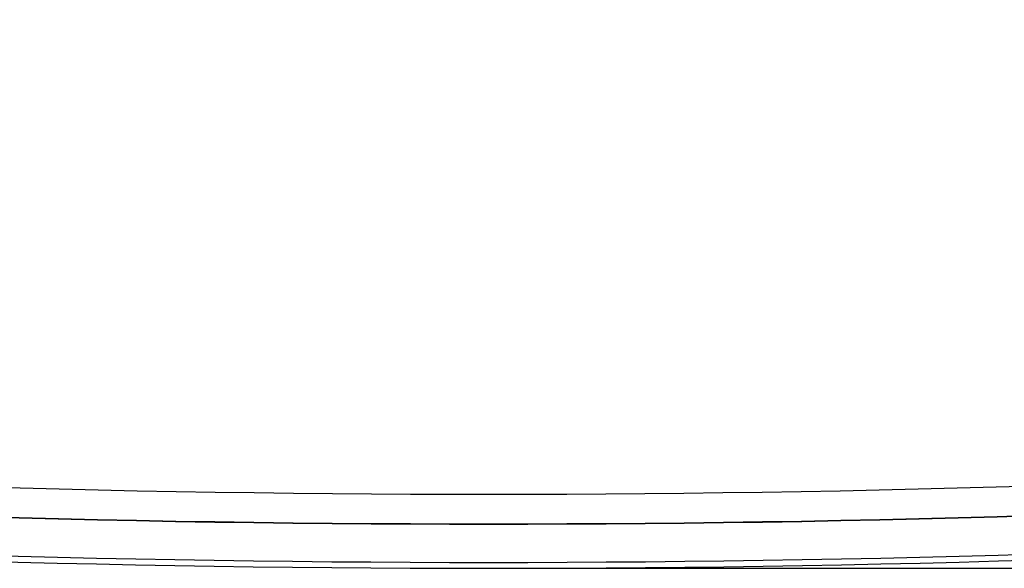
# Model space of a CAD drawing. Header units: inches. Extents: x 0 to 22, y 0 to 17.
# Tile 6 of 21: x 4.6 to 6.3, y 10.9 to 11.9. Entities that reach past the tile are written whole.
import ezdxf
from ezdxf.enums import TextEntityAlignment as Align

# ---------------------------------------------------------------- set-up
doc = ezdxf.new("R2010")
doc.units = ezdxf.units.IN
doc.header["$LTSCALE"] = 1.21
doc.header["$MEASUREMENT"] = 0
doc.layers.get('0').update_dxf_attribs({"linetype": 'CONTINUOUS'})
doc.dimstyles.new('DIMSTYLE_1', dxfattribs={"dimtxt": 0.125, "dimasz": 0.18, "dimexe": 0.125, "dimexo": 0.0625, "dimgap": 0.0625, "dimtad": 0, "dimtih": 1, "dimtoh": 1, "dimdec": 3, "dimzin": 4, "dimdsep": 46, "dimtxsty": 'Standard', "dimblk": '_FILLED', "dimblk1": '_FILLED', "dimblk2": '_FILLED', "dimcen": 0.09, "dimadec": 0, "dimazin": 0, "dimtp": 0.001, "dimtm": 0.001, "dimtfac": 1, "dimtdec": 3, "dimtofl": 0, "dimtmove": 0, "dimatfit": 3, "dimldrblk": '_FILLED', "dimfxl": 0, "dimtolj": 1, "dimtzin": 4, "dimarcsym": 0})

# ---------------------------------------------------------------- blocks, each defined once
blk = doc.blocks.new('_FILLED')
at = {"color": 0, "linetype": 'ByBlock'}
blk.add_solid([(0, 0), (-1, 0.1736), (-1, -0.1736)], dxfattribs=at)
blk = doc.blocks.new('*D2')
at = {"color": 2, "linetype": 'Continuous'}
for p, q in [((5.4749, 13.7866), (9.2929, 13.7866)), ((9.1679, 13.7866), (9.1679, 12.4846)), ((9.1679, 10.9327), (9.1679, 12.2346)), ((5.4749, 10.9327), (9.2929, 10.9327))]:
    blk.add_line(p, q, dxfattribs=at)
at = {"color": 2, "linetype": 'Continuous', "xscale": 0.18, "yscale": 0.18, "zscale": 0.18}
for p, rotation in [((9.1679, 13.7866), 90), ((9.1679, 10.9327), 270)]:
    blk.add_blockref('_FILLED', p, dxfattribs=dict(at, rotation=rotation))
at = {"color": 2, "linetype": 'Continuous', "width": 1.153786}
blk.add_text('2.854', height=0.125, dxfattribs=at).set_placement((8.8554, 12.2971), (9.4804, 12.2971), align=Align.FIT)

msp = doc.modelspace()

# ---------------------------------------------------------------- linework, layer by layer
at = {"color": 9, "linetype": 'Continuous'}
for radius, start, end in [(29.64, 265.92271, 274.07729), (29.6899, 265.92271, 274.07729), (29.755, 265.92227, 274.07773)]:
    msp.add_arc((5.4124, 40.6976), radius, start, end, dxfattribs=at)
at = {"color": 7, "linetype": 'Continuous'}
for radius, start, end in [(29.6905, 265.92164, 274.07836), (29.765, 265.92227, 274.07773)]:
    msp.add_arc((5.4124, 40.6976), radius, start, end, dxfattribs=at)

# ---------------------------------------------------------------- dimensions: what is measured, and where the dimension line sits
at = {"color": 2, "linetype": 'Continuous'}
dim = msp.add_linear_dim(base=(9.1679, 10.9327), p1=(5.4124, 13.7866), p2=(5.4124, 10.9327), angle=270, dimstyle='DIMSTYLE_1', dxfattribs=at)
dim.commit()
dim.dimension.update_dxf_attribs({"geometry": '*D2', "text_midpoint": (9.1679, 12.3596), "dimtype": 160})

doc.saveas('drawing.dxf')
